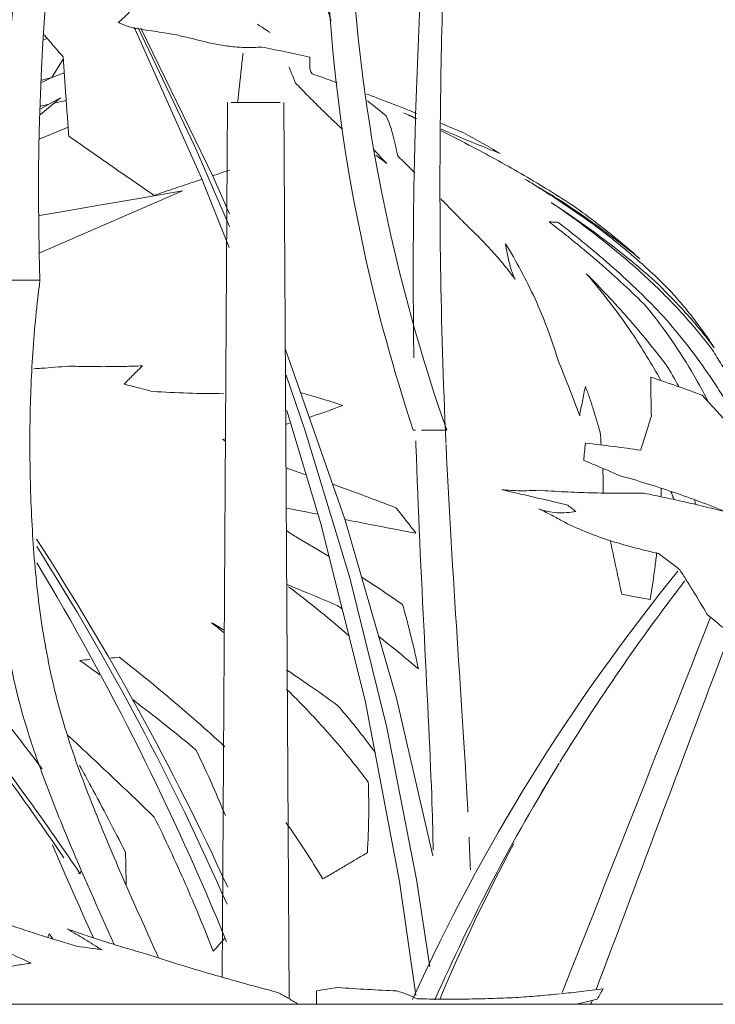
# Model space of a CAD drawing. Header units: millimetres. Extents: x -18075 to 21287, y -2450 to 10088.
# Tile 10 of 47: x -4312 to -4127, y 4625 to 4887. Entities that reach past the tile are written whole.
import ezdxf

# ---------------------------------------------------------------- set-up
doc = ezdxf.new("R2010")
doc.units = ezdxf.units.MM
for name, color, linetype, lineweight in [('A-FLOR-HRAL', 11, 'Continuous', 18), ('G-IMPT', 8, 'Continuous', 18), ('I-FURN', 30, 'Continuous', 18)]:
    doc.layers.add(name, color=color, linetype=linetype, lineweight=lineweight)

# ---------------------------------------------------------------- blocks, each defined once
blk = doc.blocks.new('Top Rail Type - Top Rail_Internal_-419623-East')
at = {"layer": 'A-FLOR-HRAL'}
blk.add_line((-3137.71, 4625), (-7772.71, 4625), dxfattribs=at)
blk = doc.blocks.new('Furniture_Interior-Artwork-Decoration_Gotessons_Areca-Palm  - Default-470364-East')
at = {"layer": 'I-FURN'}
for p, q in [((-4304.57, 4881.93), (-4305.46, 4881.53)), ((-4303.33, 4871.52), (-4300.25, 4876.36)), ((-4305.97, 4870.17), (-4303.33, 4871.52)), ((-4303.33, 4871.52), (-4305.94, 4870.8)), ((-4303.33, 4871.52), (-4300, 4872.76)), ((-4306.34, 4861.72), (-4301.01, 4866.13)), ((-4301.01, 4866.13), (-4306.28, 4863.16)), ((-4304.09, 4864.4), (-4306.25, 4863.93)), ((-4299.47, 4865.38), (-4302.76, 4864.68)), ((-4268.58, 4841.33), (-4306.53, 4824.86))]:
    blk.add_line(p, q, dxfattribs=at)
at = {"layer": 'I-FURN', "flags": 128}
for points in [[(-4306.64, 4855.13), (-4304.68, 4855.95), (-4298.96, 4858.34)], [(-4306.6, 4834.83), (-4301.8, 4835.65), (-4290.72, 4837.55), (-4279.65, 4839.44), (-4268.58, 4841.33)]]:
    blk.add_lwpolyline(points, dxfattribs=at)
blk = doc.blocks.new('Furniture_Interior-Artwork-Decoration_Gotessons_Monstera - Default-470368-East')
at = {"layer": 'G-IMPT'}
for p, q in [((-4245.19, 4883.46), (-4245.55, 4883.7)), ((-4256.58, 4864.87), (-4257.98, 4632.22)), ((-4240.16, 4626.46), (-4241.58, 4864.87)), ((-4174.04, 4679.56), (-4170.77, 4685.17))]:
    blk.add_line(p, q, dxfattribs=at)
at = {"layer": 'I-FURN'}
for p, q in [((-4306.47, 4817.59), (-4316.67, 4817.59)), ((-4206.54, 4777.71), (-4207.15, 4777.71)), ((-4295.72, 4659.68), (-4296.2, 4659.83)), ((-4295.54, 4660.45), (-4295.72, 4659.68))]:
    blk.add_line(p, q, dxfattribs=at)
at = {"layer": 'I-FURN', "flags": 128}
for points in [[(-4256.09, 4826.28), (-4263.48, 4844.77), (-4281.41, 4884.92)], [(-4256.06, 4831.9), (-4265.26, 4853.19), (-4280.31, 4884.73)], [(-4279.6, 4884.61), (-4260.37, 4845.07), (-4256, 4835.26)], [(-4255.58, 4864.87), (-4249.08, 4864.87)], [(-4249.08, 4864.87), (-4242.59, 4864.87)], [(-4306.47, 4817.59), (-4309.02, 4817.59), (-4311.57, 4817.59), (-4314.12, 4817.59), (-4316.67, 4817.59)], [(-4241.17, 4799.13), (-4225.24, 4753.76), (-4211.6, 4706.43), (-4201.92, 4664.51)], [(-4202.75, 4634.97), (-4206.33, 4658.18), (-4214.19, 4698.62), (-4224.05, 4738.46), (-4235.87, 4777.57), (-4240.92, 4792.37)], [(-4130.28, 4787.02), (-4128.39, 4784.95), (-4126.51, 4782.89), (-4124.63, 4780.84), (-4122.76, 4778.8)], [(-4206.47, 4627.39), (-4210.79, 4657.67), (-4219.95, 4705.82), (-4231.8, 4753.17), (-4240.79, 4782.96)], [(-4198.26, 4777.71), (-4200.48, 4777.71), (-4202.71, 4777.71), (-4204.93, 4777.71)], [(-4158.23, 4626.37), (-4161.38, 4625.59), (-4163.73, 4625)]]:
    blk.add_lwpolyline(points, dxfattribs=at)
at = {"layer": 'I-FURN'}
for points, knots in [([(-4198.26, 4777.71), (-4203.82, 4793.68), (-4231.64, 4889.3), (-4227.58, 4986.48), (-4202.12, 5068.46)], [0, 0, 0, 0, 0.053579, 0.3197869, 0.3197869, 0.3197869, 0.3197869]), ([(-4215.92, 5034.54), (-4233.79, 4964.14), (-4235.6, 4878.3), (-4212.43, 4793.68), (-4207.15, 4777.71)], [-0.2830061, -0.2830061, -0.2830061, -0.2830061, -0.053579, 0, 0, 0, 0]), ([(-4199.42, 5026.19), (-4198.21, 4989.22), (-4198.33, 4918.93), (-4200.48, 4866.14), (-4199.98, 4807.53), (-4198.46, 4774.32)], [-1147.691928, -1147.691928, -1147.691928, -1147.691928, -1075.941765, -956.39268, -837.640742, -837.640742, -837.640742, -837.640742]), ([(-4206.98, 4796.93), (-4207.36, 4820.93), (-4206.74, 4870.86), (-4203.78, 4917.01), (-4202.88, 4981.05), (-4203.35, 5009.5)], [865.379438, 865.379438, 865.379438, 865.379438, 956.39268, 1075.941765, 1136.396936, 1136.396936, 1136.396936, 1136.396936]), ([(-4229.01, 4886.57), (-4229.42, 4887.89), (-4231.03, 4893.14), (-4233.76, 4902.27), (-4236.12, 4909.93), (-4237.29, 4913.7)], [0.4162826, 0.4162826, 0.4162826, 0.4162826, 0.5, 0.75, 1, 1, 1, 1]), ([(-4270.06, 4882.84), (-4271.85, 4883.15), (-4274.55, 4883.59), (-4278.16, 4884.14), (-4279.96, 4884.4), (-4280.87, 4884.53)], [0, 0, 0, 0, 0.5, 0.75, 1, 1, 1, 1]), ([(-4248.68, 4885.71), (-4248.24, 4885.44), (-4247.19, 4884.77), (-4246.15, 4884.1), (-4245.55, 4883.7)], [0.6001407, 0.6001407, 0.6001407, 0.6001407, 0.75, 0.9635441, 0.9635441, 0.9635441, 0.9635441]), ([(-4305.4, 4882.9), (-4305.12, 4882.58), (-4304.1, 4881.43), (-4302.51, 4879.59), (-4301.04, 4877.88), (-4300.29, 4877)], [0.4053147, 0.4053147, 0.4053147, 0.4053147, 0.5, 0.75, 1, 1, 1, 1]), ([(-4300.29, 4877), (-4300.06, 4873.52), (-4299.68, 4868.26), (-4299.17, 4861.21), (-4298.92, 4857.68), (-4298.79, 4855.91)], [0, 0, 0, 0, 0.5, 0.75, 1, 1, 1, 1]), ([(-4253.87, 4864.87), (-4253.8, 4865.48), (-4253.39, 4869.38), (-4252.91, 4873.75), (-4252.46, 4877.49), (-4252.4, 4877.96)], [0.4533144, 0.4533144, 0.4533144, 0.4533144, 0.5, 0.75, 0.7862674, 0.7862674, 0.7862674, 0.7862674]), ([(-4240.27, 4874.37), (-4240.04, 4873.84), (-4239.43, 4872.41), (-4238.83, 4870.95), (-4238.46, 4870.04)], [0.6006891, 0.6006891, 0.6006891, 0.6006891, 0.75, 1, 1, 1, 1]), ([(-4511.46, 4872.06), (-4503.7, 4866.76), (-4487.93, 4856.17), (-4464.11, 4840.08), (-4440.69, 4823.5), (-4413.44, 4802.15), (-4383.4, 4775.24), (-4350.83, 4742.33), (-4325.34, 4712.83), (-4310.83, 4694.21), (-4305.87, 4687.62)], [-0.77176, -0.77176, -0.77176, -0.77176, -0.6996426, -0.6275252, -0.5554079, -0.4832905, -0.3624679, -0.2416452, -0.1208226, -0.0560891, -0.0560891, -0.0560891, -0.0560891]), ([(-4227.39, 4870.08), (-4227.88, 4870.26), (-4230.07, 4871.08), (-4232.28, 4871.88), (-4234, 4872.49)], [0.3591239, 0.3591239, 0.3591239, 0.3591239, 0.5, 1, 1, 1, 1]), ([(-4295.72, 4659.68), (-4304.55, 4672.77), (-4322.97, 4698.3), (-4352.97, 4734.65), (-4385.38, 4769.03), (-4415.28, 4797.2), (-4442.42, 4819.63), (-4465.74, 4837.08), (-4489.47, 4854.04), (-4505.17, 4865.21), (-4512.9, 4870.81)], [0, 0, 0, 0, 0.1208226, 0.2416452, 0.3624679, 0.4832905, 0.5554079, 0.6275252, 0.6996426, 0.77176, 0.77176, 0.77176, 0.77176]), ([(-4206.26, 4861.96), (-4207.09, 4862.29), (-4210.42, 4863.62), (-4214.84, 4865.34), (-4218.44, 4866.71), (-4219.55, 4867.12)], [0.417349, 0.417349, 0.417349, 0.417349, 0.5, 0.75, 0.8609019, 0.8609019, 0.8609019, 0.8609019]), ([(-4219.31, 4865.27), (-4218.91, 4864.96), (-4217.25, 4863.65), (-4215.59, 4862.32), (-4214.34, 4861.3)], [0.3447729, 0.3447729, 0.3447729, 0.3447729, 0.5, 1, 1, 1, 1]), ([(-4199.72, 4857.75), (-4198.88, 4857.39), (-4195.9, 4856.12), (-4190.74, 4853.96), (-4186.31, 4852.2), (-4184.04, 4851.34)], [0.3999821, 0.3999821, 0.3999821, 0.3999821, 0.5, 0.75, 1, 1, 1, 1]), ([(-4276.09, 4840.17), (-4274.41, 4840.75), (-4271.04, 4841.89), (-4266.78, 4843.31), (-4264.21, 4844.16), (-4263.33, 4844.45)], [0, 0, 0, 0, 0.25, 0.5, 0.6275235, 0.6275235, 0.6275235, 0.6275235]), ([(-4199.8, 4839.21), (-4199.03, 4838.43), (-4196.7, 4836.07), (-4194.44, 4833.75), (-4192.94, 4832.2)], [0.6246902, 0.6246902, 0.6246902, 0.6246902, 0.75, 1, 1, 1, 1]), ([(-4167.83, 4838.68), (-4164.21, 4836.31), (-4158.86, 4832.63), (-4151.92, 4827.4), (-4148.54, 4824.68), (-4146.87, 4823.28)], [0, 0, 0, 0, 0.5, 0.75, 1, 1, 1, 1]), ([(-4141.31, 4790.96), (-4143.71, 4795.3), (-4148, 4802.36), (-4154.78, 4811.77), (-4158.95, 4816.83), (-4161.11, 4819.31)], [0.1162891, 0.1162891, 0.1162891, 0.1162891, 0.5, 0.75, 1, 1, 1, 1]), ([(-4161.11, 4819.31), (-4159.19, 4817.4), (-4155.43, 4813.52), (-4148.2, 4805.56), (-4143.11, 4799.33), (-4139.86, 4795.12)], [0, 0, 0, 0, 0.25, 0.5, 1, 1, 1, 1]), ([(-4300.07, 4663.93), (-4308.04, 4675.71), (-4325.47, 4699.95), (-4354.23, 4735.09), (-4386.32, 4769.39), (-4415.55, 4797.11), (-4434.68, 4813.06), (-4441.74, 4818.68)], [0.0112658, 0.0112658, 0.0112658, 0.0112658, 0.1208226, 0.2416452, 0.3624679, 0.4832905, 0.5512571, 0.5512571, 0.5512571, 0.5512571]), ([(-4286.68, 4640.87), (-4290.96, 4650.37), (-4297.42, 4664.75), (-4305.1, 4684.03), (-4315.51, 4713.51), (-4320.42, 4758.23), (-4319.2, 4797.8), (-4316.67, 4817.59)], [0.787101, 0.787101, 0.787101, 0.787101, 0.8214286, 0.8392857, 0.8571429, 0.9285714, 1, 1, 1, 1]), ([(-4306.47, 4817.59), (-4307.29, 4811.18), (-4308.54, 4798.27), (-4309.29, 4778.68), (-4309, 4758.71), (-4307.76, 4738.6), (-4305, 4718.36), (-4300.12, 4698.22), (-4292.89, 4678.68), (-4284.74, 4659.2), (-4278.57, 4645.51), (-4275.3, 4638.23), (-4274.93, 4637.41)], [0, 0, 0, 0, 0.0238095, 0.047619, 0.0714286, 0.0952381, 0.1190476, 0.1428571, 0.1666667, 0.1904762, 0.2142857, 0.217315, 0.217315, 0.217315, 0.217315]), ([(-4128.83, 4785.56), (-4129.97, 4787.79), (-4132.95, 4793.26), (-4138.27, 4801.68), (-4142.72, 4807.63), (-4145.07, 4810.53)], [0.3311609, 0.3311609, 0.3311609, 0.3311609, 0.5, 0.75, 1, 1, 1, 1]), ([(-4140.58, 4807.92), (-4138.48, 4805.55), (-4134.43, 4800.68), (-4127.7, 4791.56), (-4123.36, 4784.59), (-4120.9, 4780.21)], [0, 0, 0, 0, 0.25, 0.5, 0.8964481, 0.8964481, 0.8964481, 0.8964481]), ([(-4118.58, 4782.23), (-4119.89, 4785.24), (-4121.99, 4789.6), (-4125.1, 4795.14), (-4126.76, 4797.82), (-4127.61, 4799.14)], [0, 0, 0, 0, 0.5, 0.75, 1, 1, 1, 1]), ([(-4298.85, 4794.75), (-4301.25, 4794.53), (-4304.33, 4794.29), (-4307.4, 4794.09), (-4308.08, 4794.04)], [0, 0, 0, 0, 0.25, 0.321031, 0.321031, 0.321031, 0.321031]), ([(-4284.05, 4789.97), (-4283.23, 4790.81), (-4282.01, 4792.04), (-4280.39, 4793.65), (-4279.58, 4794.44), (-4279.18, 4794.83)], [0, 0, 0, 0, 0.5, 0.75, 1, 1, 1, 1]), ([(-4225.92, 4784.31), (-4228.02, 4785), (-4231.78, 4786.19), (-4235.54, 4787.3), (-4237.2, 4787.77)], [0, 0, 0, 0, 0.5, 0.8927469, 0.8927469, 0.8927469, 0.8927469]), ([(-4234.87, 4781.13), (-4234.57, 4781.23), (-4231.6, 4782.19), (-4228.62, 4783.26), (-4225.92, 4784.31)], [0.7220918, 0.7220918, 0.7220918, 0.7220918, 0.75, 1, 1, 1, 1]), ([(-4201.85, 4666), (-4201.91, 4669.73), (-4202.54, 4695.42), (-4205.38, 4740.61), (-4206.45, 4774.46), (-4206.46, 4774.87)], [694.431556, 694.431556, 694.431556, 694.431556, 717.29451, 836.843595, 838.297038, 838.297038, 838.297038, 838.297038]), ([(-4198.45, 4774.09), (-4198.44, 4773.94), (-4196.89, 4740.32), (-4193.94, 4701.38), (-4192.65, 4676.91), (-4192.61, 4676.15)], [-837.369925, -837.369925, -837.369925, -837.369925, -836.843595, -717.29451, -713.380899, -713.380899, -713.380899, -713.380899]), ([(-4235.78, 4765.88), (-4237.08, 4766.33), (-4238.82, 4766.93), (-4240.56, 4767.53), (-4241, 4767.68)], [0.6450771, 0.6450771, 0.6450771, 0.6450771, 0.75, 0.7853202, 0.7853202, 0.7853202, 0.7853202]), ([(-4156.73, 4767.31), (-4156.66, 4765.65), (-4156.61, 4763.55), (-4156.61, 4761.44), (-4156.61, 4761)], [0.5, 0.5, 0.5, 0.5, 0.75, 0.8155582, 0.8155582, 0.8155582, 0.8155582]), ([(-4166.04, 4757.74), (-4168.96, 4758.45), (-4173.33, 4759.5), (-4179.17, 4760.86), (-4182.09, 4761.52), (-4183.55, 4761.85)], [0, 0, 0, 0, 0.5, 0.75, 1, 1, 1, 1]), ([(-4138.66, 4761.45), (-4138.49, 4761.04), (-4138.19, 4760.31), (-4137.9, 4759.58), (-4137.76, 4759.25)], [0.20708058, 0.20708058, 0.20708058, 0.20708058, 0.25, 0.28433568, 0.28433568, 0.28433568, 0.28433568]), ([(-4225.32, 4753.94), (-4223.12, 4753.51), (-4216.83, 4752.29), (-4210.55, 4751.08), (-4206.44, 4750.3)], [0.6151962, 0.6151962, 0.6151962, 0.6151962, 0.75, 1, 1, 1, 1]), ([(-4154.72, 4748.33), (-4154.53, 4747.43), (-4153.93, 4744.61), (-4152.95, 4739.99), (-4152.12, 4736.06), (-4151.7, 4734.07)], [0.384773, 0.384773, 0.384773, 0.384773, 0.5, 0.75, 1, 1, 1, 1]), ([(-4144.13, 4732.69), (-4143.64, 4735.63), (-4143.02, 4739.8), (-4142.52, 4743.94), (-4142.38, 4745.17)], [0, 0, 0, 0, 0.25, 0.3553114, 0.3553114, 0.3553114, 0.3553114]), ([(-4136.28, 4740.59), (-4136.75, 4740.96), (-4137.68, 4741.7), (-4139.56, 4743.16), (-4140.98, 4744.22), (-4141.94, 4744.91)], [0, 0, 0, 0, 0.25, 0.5, 1, 1, 1, 1]), ([(-4128.96, 4728.68), (-4130.19, 4730.81), (-4132.04, 4733.92), (-4134.48, 4737.8), (-4135.68, 4739.67), (-4136.28, 4740.59)], [0, 0, 0, 0, 0.5, 0.75, 1, 1, 1, 1]), ([(-4240.82, 4736.69), (-4238.7, 4735.83), (-4234.21, 4734), (-4229.73, 4732.1), (-4227.37, 4731.08)], [0.0536013, 0.0536013, 0.0536013, 0.0536013, 0.5, 1, 1, 1, 1]), ([(-4224.22, 4722.96), (-4226.7, 4725.14), (-4231.99, 4729.6), (-4237.42, 4733.85), (-4240.3, 4736.03)], [0.1057935, 0.1057935, 0.1057935, 0.1057935, 0.5, 0.9356598, 0.9356598, 0.9356598, 0.9356598]), ([(-4285.36, 4717.3), (-4282.67, 4715.2), (-4277.34, 4710.97), (-4269.43, 4704.37), (-4262.79, 4698.57), (-4258.75, 4694.87), (-4257.25, 4693.47)], [0, 0, 0, 0, 0.25, 0.5, 0.75, 0.900393, 0.900393, 0.900393, 0.900393]), ([(-4240.85, 4713.96), (-4239.02, 4712.74), (-4234.43, 4709.62), (-4229.91, 4706.4), (-4227.21, 4704.41)], [0.5858977, 0.5858977, 0.5858977, 0.5858977, 0.75, 1, 1, 1, 1]), ([(-4219.11, 4684.09), (-4222.16, 4688.17), (-4228.52, 4696.02), (-4235.98, 4704), (-4240.18, 4708.16), (-4240.88, 4708.84)], [0, 0, 0, 0, 0.25, 0.5, 0.5489295, 0.5489295, 0.5489295, 0.5489295]), ([(-4264.98, 4692.72), (-4267.5, 4694.8), (-4272.57, 4698.91), (-4278.21, 4703.32), (-4281.29, 4705.67), (-4281.78, 4706.05)], [0, 0, 0, 0, 0.25, 0.5, 0.5482848, 0.5482848, 0.5482848, 0.5482848]), ([(-4227.21, 4704.41), (-4224.62, 4701.44), (-4221.26, 4697.36), (-4218.08, 4693.08), (-4217.3, 4691.99)], [0, 0, 0, 0, 0.5, 0.6667455, 0.6667455, 0.6667455, 0.6667455]), ([(-4299.03, 4696.54), (-4297.97, 4695.56), (-4294.7, 4692.54), (-4287.06, 4685.37), (-4280.44, 4679.02), (-4276.04, 4674.76)], [0.1289501, 0.1289501, 0.1289501, 0.1289501, 0.25, 0.5, 1, 1, 1, 1]), ([(-4257.14, 4675.19), (-4258.21, 4677.84), (-4260.74, 4683.8), (-4263.42, 4689.55), (-4264.98, 4692.72)], [0.5540658, 0.5540658, 0.5540658, 0.5540658, 0.75, 1, 1, 1, 1]), ([(-4283.71, 4665.5), (-4286.74, 4671.38), (-4290.75, 4679.14), (-4294.89, 4686.69), (-4295.92, 4688.53)], [0, 0, 0, 0, 0.5, 0.6636382, 0.6636382, 0.6636382, 0.6636382]), ([(-4219.35, 4665.34), (-4219.15, 4668.63), (-4218.98, 4673.43), (-4218.99, 4679.6), (-4219.06, 4682.6), (-4219.11, 4684.09)], [0, 0, 0, 0, 0.5, 0.75, 1, 1, 1, 1]), ([(-4289.95, 4639.5), (-4291.49, 4640.45), (-4293.8, 4641.86), (-4296.88, 4643.69), (-4298.43, 4644.6), (-4299.2, 4645.05)], [0, 0, 0, 0, 0.5, 0.75, 1, 1, 1, 1]), ([(-4316.07, 4634.77), (-4315.46, 4634.88), (-4314.24, 4635.1), (-4311.81, 4635.5), (-4309.99, 4635.77), (-4308.79, 4635.94)], [0, 0, 0, 0, 0.25, 0.5, 1, 1, 1, 1]), ([(-4232.9, 4625.03), (-4232.89, 4625.25), (-4232.87, 4626.03), (-4232.85, 4627.25), (-4232.85, 4628.14), (-4232.86, 4628.54)], [0.4063976, 0.4063976, 0.4063976, 0.4063976, 0.5, 0.75, 1, 1, 1, 1]), ([(-4167.89, 4627.8), (-4166.08, 4627.98), (-4162.33, 4628.38), (-4158.57, 4628.83), (-4156.62, 4629.09)], [0.5171129, 0.5171129, 0.5171129, 0.5171129, 0.75, 1, 1, 1, 1])]:
    blk.add_open_spline(points, degree=3, knots=knots, dxfattribs=at)
for points in [[(-4277.63, 5023.6), (-4299.28, 4963.54), (-4308.89, 4894.87), (-4306.47, 4817.59)], [(-4321.42, 4817.59), (-4321.52, 4894.26), (-4309.79, 4962.46), (-4286.21, 5022.17)], [(-4283.48, 5022.61), (-4306.44, 4962.79), (-4317.51, 4894.45), (-4316.67, 4817.59)], [(-4285.64, 4886.21), (-4285.35, 4886.41), (-4284.75, 4886.86), (-4283.83, 4887.71), (-4282.86, 4888.71), (-4282.16, 4889.45), (-4281.8, 4889.84)], [(-4280.87, 4884.53), (-4281.27, 4884.6), (-4282.06, 4884.79), (-4283.26, 4885.16), (-4284.45, 4885.63), (-4285.25, 4886.01), (-4285.64, 4886.21)], [(-4263.51, 4881.26), (-4264.6, 4881.53), (-4266.78, 4882.06), (-4268.97, 4882.58), (-4270.06, 4882.84)], [(-4247.54, 4879.62), (-4248.92, 4879.51), (-4251.62, 4879.44), (-4255.59, 4879.71), (-4259.62, 4880.33), (-4262.21, 4880.92), (-4263.51, 4881.26)], [(-4234.63, 4876.89), (-4236.8, 4877.4), (-4241.11, 4878.36), (-4245.4, 4879.21), (-4247.54, 4879.62)], [(-4234, 4872.49), (-4234.14, 4872.62), (-4234.4, 4872.97), (-4234.65, 4873.8), (-4234.73, 4875.03), (-4234.69, 4876.2), (-4234.63, 4876.89)], [(-4238.46, 4870.04), (-4237.45, 4869), (-4235.43, 4866.91), (-4232.34, 4863.81), (-4229.19, 4860.75), (-4227.05, 4858.74), (-4225.97, 4857.74)], [(-4214.34, 4861.3), (-4213.97, 4860.53), (-4213.32, 4858.9), (-4212.55, 4856.28), (-4211.89, 4853.45), (-4211.47, 4851.57), (-4211.25, 4850.65)], [(-4206.29, 4860.52), (-4207.45, 4861.07), (-4208.61, 4861.62), (-4209.78, 4862.16)], [(-4209.78, 4862.16), (-4208.62, 4861.64), (-4207.46, 4861.13), (-4206.3, 4860.61)], [(-4193.69, 4856.76), (-4195.7, 4857.61), (-4197.7, 4858.45), (-4199.71, 4859.29)], [(-4298.79, 4855.91), (-4296.9, 4854.59), (-4293.14, 4851.95), (-4287.42, 4847.98), (-4281.9, 4844.17), (-4278.04, 4841.51), (-4276.09, 4840.17)], [(-4191.28, 4853), (-4194.1, 4854.49), (-4196.91, 4855.93), (-4199.71, 4857.32)], [(-4184.04, 4851.34), (-4185.64, 4852.27), (-4188.84, 4854.1), (-4192.07, 4855.88), (-4193.69, 4856.76)], [(-4164.29, 4837.2), (-4168.7, 4840.09), (-4177.63, 4845.59), (-4186.71, 4850.6), (-4191.28, 4853)], [(-4214.2, 4848.65), (-4215.36, 4849.82), (-4216.48, 4851.05), (-4217.56, 4852.31)], [(-4217.14, 4850.9), (-4216.15, 4850.14), (-4215.17, 4849.39), (-4214.2, 4848.65)], [(-4211.25, 4850.65), (-4209.74, 4849.14), (-4208.22, 4847.64), (-4206.74, 4846.16)], [(-4260.55, 4845.37), (-4259.03, 4845.87), (-4257.5, 4846.37), (-4255.97, 4846.87)], [(-4156.63, 4830.51), (-4159.97, 4833.02), (-4166.82, 4837.85), (-4173.89, 4842.34), (-4177.46, 4844.51)], [(-4177.46, 4844.51), (-4175.85, 4843.57), (-4172.64, 4841.66), (-4169.43, 4839.69), (-4167.83, 4838.68)], [(-4127.61, 4799.14), (-4130.57, 4803.04), (-4136.87, 4810.47), (-4147.32, 4820.6), (-4158.55, 4829.84), (-4166.46, 4835.54), (-4170.48, 4838.29)], [(-4170.48, 4838.29), (-4168.06, 4836.69), (-4163.26, 4833.44), (-4156.23, 4828.36), (-4149.42, 4823.03), (-4145.06, 4819.3), (-4142.93, 4817.39)], [(-4146.87, 4823.28), (-4148.24, 4824.52), (-4151.03, 4826.94), (-4155.33, 4830.47), (-4159.76, 4833.89), (-4162.77, 4836.11), (-4164.29, 4837.2)], [(-4192.94, 4832.2), (-4191.77, 4831.11), (-4189.46, 4828.88), (-4186.16, 4825.39), (-4183.01, 4821.75), (-4181.03, 4819.21), (-4180.07, 4817.9)], [(-4145.07, 4810.53), (-4147.08, 4812.55), (-4151.18, 4816.5), (-4157.6, 4822.26), (-4164.18, 4827.78), (-4168.7, 4831.36), (-4170.98, 4833.12)], [(-4170.98, 4833.12), (-4170.59, 4833.1), (-4169.79, 4833.06), (-4169, 4833.01), (-4168.61, 4832.97)], [(-4168.61, 4832.97), (-4166.1, 4831.05), (-4161.14, 4827.12), (-4153.9, 4820.96), (-4147.07, 4814.63), (-4142.71, 4810.2), (-4140.58, 4807.92)], [(-4138.78, 4814.74), (-4140.16, 4816.15), (-4142.98, 4818.93), (-4147.37, 4822.94), (-4151.92, 4826.81), (-4155.04, 4829.29), (-4156.63, 4830.51)], [(-4180.07, 4817.9), (-4180.42, 4818.61), (-4181.01, 4820.08), (-4181.67, 4822.41), (-4182.18, 4824.83), (-4182.47, 4826.48), (-4182.61, 4827.31)], [(-4182.61, 4827.31), (-4181.18, 4824.99), (-4178.44, 4820.24), (-4174.68, 4812.69), (-4171.36, 4804.73), (-4169.53, 4799.27), (-4168.7, 4796.49)], [(-4142.93, 4817.39), (-4140.06, 4814.66), (-4134.53, 4809), (-4129.46, 4802.83), (-4127.06, 4799.61)], [(-4127.06, 4799.61), (-4127.92, 4800.96), (-4129.71, 4803.6), (-4132.58, 4807.45), (-4135.6, 4811.17), (-4137.71, 4813.56), (-4138.78, 4814.74)], [(-4168.7, 4796.49), (-4167.65, 4793.96), (-4165.69, 4788.95), (-4163.82, 4784), (-4162.88, 4781.52)], [(-4279.18, 4794.83), (-4280.8, 4794.76), (-4284.05, 4794.65), (-4288.97, 4794.59), (-4293.91, 4794.62), (-4297.2, 4794.7), (-4298.85, 4794.75)], [(-4139.86, 4795.12), (-4138.7, 4793.21), (-4137.59, 4791.28), (-4136.52, 4789.33)], [(-4143.81, 4781.47), (-4143.83, 4782.27), (-4143.87, 4783.91), (-4143.91, 4786.44), (-4143.94, 4789.06), (-4143.96, 4790.87), (-4143.97, 4791.79)], [(-4143.97, 4791.79), (-4141.61, 4791.03), (-4136.97, 4789.48), (-4132.49, 4787.85), (-4130.28, 4787.02)], [(-4276.48, 4788), (-4277.74, 4788.32), (-4280.27, 4788.98), (-4282.79, 4789.64), (-4284.05, 4789.97)], [(-4257.55, 4787.42), (-4260.73, 4787.42), (-4267.14, 4787.52), (-4273.37, 4787.81), (-4276.48, 4788)], [(-4162.88, 4781.52), (-4162.77, 4782.16), (-4162.54, 4783.46), (-4162.16, 4785.41), (-4161.76, 4787.38), (-4161.49, 4788.71), (-4161.36, 4789.37)], [(-4161.36, 4789.37), (-4161, 4788.42), (-4160.31, 4786.49), (-4159.24, 4783.27), (-4158.37, 4780.4), (-4157.76, 4778.28), (-4157.47, 4777.2)], [(-4146.65, 4772.37), (-4146.43, 4773.06), (-4145.97, 4774.46), (-4145.27, 4776.68), (-4144.55, 4779.01), (-4144.06, 4780.63), (-4143.81, 4781.47)], [(-4241.08, 4779.27), (-4240.74, 4779.36), (-4240.41, 4779.46), (-4240.08, 4779.55)], [(-4157.47, 4777.2), (-4157.34, 4776.07), (-4157.23, 4774.92), (-4157.13, 4773.78)], [(-4257.89, 4775.23), (-4257.63, 4775.28), (-4257.38, 4775.33), (-4257.12, 4775.38)], [(-4257.12, 4774.82), (-4257.38, 4774.95), (-4257.63, 4775.09), (-4257.89, 4775.23)], [(-4161.79, 4769.68), (-4161.74, 4770.39), (-4161.6, 4771.86), (-4161.43, 4773.44), (-4161.34, 4774.25)], [(-4161.34, 4774.25), (-4158.83, 4773.98), (-4153.87, 4773.39), (-4149.04, 4772.72), (-4146.65, 4772.37)], [(-4152.41, 4765.68), (-4153.95, 4766.37), (-4157.06, 4767.72), (-4160.21, 4769.03), (-4161.79, 4769.68)], [(-4123.75, 4755.89), (-4126.1, 4756.85), (-4130.81, 4758.7), (-4137.96, 4761.26), (-4145.16, 4763.59), (-4149.98, 4765), (-4152.41, 4765.68)], [(-4211.75, 4757.09), (-4217.35, 4759.23), (-4222.98, 4761.32), (-4228.6, 4763.34)], [(-4183.55, 4761.85), (-4182.77, 4761.78), (-4181.18, 4761.66), (-4178.76, 4761.59), (-4176.3, 4761.61), (-4174.65, 4761.68), (-4173.83, 4761.73)], [(-4173.83, 4761.73), (-4171.52, 4761.56), (-4166.88, 4761.28), (-4159.9, 4761.03), (-4152.87, 4760.92), (-4148.14, 4760.92), (-4145.77, 4760.93)], [(-4141.25, 4760.02), (-4141.22, 4760.78), (-4141.2, 4761.54), (-4141.18, 4762.3)], [(-4145.77, 4760.93), (-4143.89, 4760.56), (-4140.16, 4759.79), (-4134.62, 4758.57), (-4129.15, 4757.27), (-4125.54, 4756.36), (-4123.75, 4755.89)], [(-4132.07, 4757.99), (-4132.14, 4758.4), (-4132.2, 4758.81), (-4132.27, 4759.23)], [(-4240.94, 4756.99), (-4238.12, 4756.43), (-4235.3, 4755.88), (-4232.48, 4755.33)], [(-4206.44, 4750.3), (-4207.32, 4751.45), (-4209.09, 4753.74), (-4210.86, 4755.98), (-4211.75, 4757.09)], [(-4167.58, 4753.59), (-4168.62, 4754.17), (-4170.68, 4755.29), (-4172.73, 4756.3), (-4173.75, 4756.78)], [(-4173.75, 4756.78), (-4172.99, 4756.48), (-4171.43, 4756.02), (-4168.98, 4755.71), (-4166.42, 4755.73), (-4164.72, 4755.94), (-4163.87, 4756.08)], [(-4163.87, 4756.08), (-4164.23, 4756.36), (-4164.94, 4756.91), (-4165.67, 4757.46), (-4166.04, 4757.74)], [(-4141.94, 4744.91), (-4144.2, 4745.42), (-4148.69, 4746.5), (-4155.23, 4748.41), (-4161.54, 4750.7), (-4165.61, 4752.56), (-4167.58, 4753.59)], [(-4237.93, 4749.06), (-4238.92, 4749.71), (-4239.91, 4750.35), (-4240.9, 4750.99)], [(-4256.5, 4656.14), (-4271.15, 4688.02), (-4288.1, 4718.88), (-4307.35, 4748.71)], [(-4229.52, 4744.07), (-4232.31, 4745.77), (-4235.11, 4747.43), (-4237.93, 4749.06)], [(-4307.3, 4746.79), (-4287.96, 4716.15), (-4271.1, 4684.42), (-4256.69, 4651.6)], [(-4256.82, 4641.64), (-4271.03, 4676.4), (-4287.85, 4710), (-4307.29, 4742.43)], [(-4209.99, 4731.31), (-4213.59, 4733.83), (-4217.21, 4736.27), (-4220.86, 4738.63)], [(-4136.74, 4740.24), (-4165.39, 4704.88), (-4188.93, 4666.91), (-4207.35, 4626.32)], [(-4168.12, 4689.45), (-4157.97, 4705.97), (-4146.91, 4722.03), (-4134.93, 4737.61)], [(-4151.7, 4734.07), (-4151.12, 4733.97), (-4149.92, 4733.76), (-4148.06, 4733.42), (-4146.13, 4733.07), (-4144.8, 4732.82), (-4144.13, 4732.69)], [(-4227.37, 4731.08), (-4226.92, 4730.76), (-4226.47, 4730.44), (-4226.02, 4730.12)], [(-4205.8, 4714.21), (-4206.1, 4715.69), (-4206.72, 4718.63), (-4207.74, 4722.95), (-4208.84, 4727.18), (-4209.6, 4729.94), (-4209.99, 4731.31)], [(-4167.5, 4628.16), (-4154.36, 4661.42), (-4141.21, 4694.68), (-4128.06, 4727.94)], [(-4121.52, 4722.4), (-4122.74, 4723.47), (-4125.21, 4725.59), (-4127.7, 4727.66), (-4128.96, 4728.68)], [(-4257.38, 4723.69), (-4258.51, 4724.63), (-4259.64, 4725.57), (-4260.78, 4726.5)], [(-4260.78, 4726.5), (-4259.65, 4725.83), (-4258.53, 4725.16), (-4257.41, 4724.48)], [(-4216.43, 4722.93), (-4214.63, 4721.52), (-4211.06, 4718.66), (-4207.54, 4715.71), (-4205.8, 4714.21)], [(-4122.92, 4723.62), (-4134.79, 4692.03), (-4146.65, 4660.44), (-4158.51, 4628.86)], [(-4287.98, 4717.1), (-4287.1, 4717.17), (-4286.23, 4717.23), (-4285.36, 4717.3)], [(-4295.86, 4716.48), (-4294.98, 4716.55), (-4294.1, 4716.62), (-4293.23, 4716.69)], [(-4290.58, 4712.64), (-4292.34, 4713.93), (-4294.1, 4715.21), (-4295.86, 4716.48)], [(-4201.41, 4626.2), (-4191.77, 4647.88), (-4180.74, 4668.85), (-4168.32, 4689.11)], [(-4276.04, 4674.76), (-4274.59, 4671.88), (-4271.78, 4666.06), (-4267.79, 4657.17), (-4263.98, 4648.18), (-4261.55, 4642.15), (-4260.35, 4639.13)], [(-4241.03, 4673.4), (-4237.6, 4668.5), (-4234.32, 4663.47), (-4231.2, 4658.35)], [(-4292.23, 4642.65), (-4295.95, 4650.93), (-4299.65, 4659.19), (-4303.11, 4667.43)], [(-4200.12, 4626.31), (-4194.16, 4640.45), (-4187.6, 4654.29), (-4180.42, 4667.81)], [(-4192.29, 4669.45), (-4192.15, 4666.32), (-4192.05, 4663.45), (-4191.96, 4660.79)], [(-4283.54, 4656.84), (-4283.56, 4659.74), (-4283.62, 4662.63), (-4283.71, 4665.5)], [(-4231.2, 4658.35), (-4230.17, 4658.95), (-4228.14, 4660.15), (-4225.15, 4661.92), (-4222.22, 4663.65), (-4220.3, 4664.78), (-4219.35, 4665.34)], [(-4308.79, 4635.94), (-4311.79, 4637.3), (-4317.73, 4640.07), (-4326.51, 4644.51), (-4335.14, 4649.31), (-4340.74, 4652.84), (-4343.52, 4654.7)], [(-4333.44, 4653.57), (-4330.45, 4652.24), (-4324.41, 4649.73), (-4315.23, 4646.32), (-4305.77, 4643.17), (-4299.56, 4641.31), (-4296.45, 4640.42)], [(-4304.38, 4642.81), (-4304.24, 4643.11), (-4304.11, 4643.41), (-4303.97, 4643.71)], [(-4303.97, 4643.71), (-4303.66, 4643.27), (-4303.35, 4642.84), (-4303.04, 4642.41)], [(-4299.2, 4645.05), (-4297.5, 4644.44), (-4294.08, 4643.26), (-4288.87, 4641.56), (-4283.59, 4639.94), (-4280.06, 4638.92), (-4278.28, 4638.42)], [(-4260.35, 4639.13), (-4259.34, 4640.25), (-4258.34, 4641.37), (-4257.36, 4642.47)], [(-4296.45, 4640.42), (-4295.36, 4640.26), (-4293.19, 4639.96), (-4291.03, 4639.65), (-4289.95, 4639.5)], [(-4290.84, 4639.55), (-4290.94, 4639.77), (-4291.04, 4640), (-4291.14, 4640.22)], [(-4278.28, 4638.42), (-4275.37, 4637.46), (-4269.54, 4635.6), (-4260.76, 4632.97), (-4251.95, 4630.5), (-4246.07, 4628.93), (-4243.14, 4628.16)], [(-4243.14, 4628.16), (-4242.28, 4627.69), (-4240.56, 4626.71), (-4238.87, 4625.69), (-4238.02, 4625.17)], [(-4232.86, 4628.54), (-4231.91, 4628.73), (-4230.02, 4629.07), (-4228.1, 4629.35), (-4227.13, 4629.47)], [(-4227.13, 4629.47), (-4224.54, 4629.27), (-4219.35, 4628.93), (-4214.11, 4628.68), (-4211.49, 4628.59)], [(-4211.49, 4628.59), (-4210.57, 4628.28), (-4208.75, 4627.61), (-4206.97, 4626.86), (-4206.09, 4626.47)], [(-4179.94, 4626.8), (-4178, 4626.93), (-4174.11, 4627.22), (-4170.23, 4627.57), (-4168.29, 4627.76)], [(-4156.62, 4629.09), (-4156.89, 4628.68), (-4157.42, 4627.83), (-4157.96, 4626.88), (-4158.23, 4626.37)], [(-4206.09, 4626.47), (-4203.92, 4626.42), (-4199.58, 4626.36), (-4193.05, 4626.38), (-4186.5, 4626.52), (-4182.13, 4626.69), (-4179.94, 4626.8)], [(-4159.57, 4626.04), (-4159.7, 4625.69), (-4159.83, 4625.35), (-4159.96, 4625)]]:
    blk.add_open_spline(points, degree=3, dxfattribs=at)

msp = doc.modelspace()

# ---------------------------------------------------------------- block references
at = {"layer": 'A-FLOR-HRAL'}
msp.add_blockref('Top Rail Type - Top Rail_Internal_-419623-East', (0, 0), dxfattribs=at)
at = {"layer": 'I-FURN'}
for name in ['Furniture_Interior-Artwork-Decoration_Gotessons_Areca-Palm  - Default-470364-East', 'Furniture_Interior-Artwork-Decoration_Gotessons_Monstera - Default-470368-East']:
    msp.add_blockref(name, (0, 0), dxfattribs=at)

doc.saveas('drawing.dxf')
